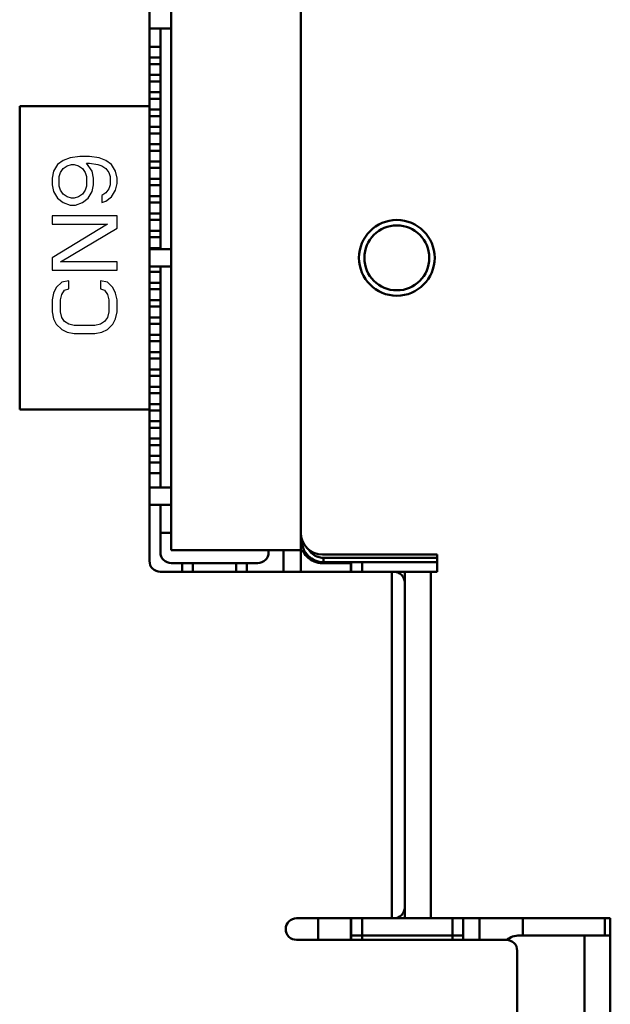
# Model space of a CAD drawing. Header units: millimetres. Extents: x -630 to -92, y 209 to 969.
# Tile 18 of 24: x -256 to -228, y 556 to 601. Entities that reach past the tile are written whole.
import ezdxf

# ---------------------------------------------------------------- set-up
doc = ezdxf.new("R2010")
doc.units = ezdxf.units.MM
doc.header["$LTSCALE"] = 32.67
doc.linetypes.add('AM_ISO08W050', pattern=[18, 12, -1.5, 3, -1.5])
doc.layers.get('0').update_dxf_attribs({"linetype": 'CONTINUOUS'})
doc.layers.add('AM_10', color=7, linetype='AM_ISO08W050', lineweight=50)

msp = doc.modelspace()

# ---------------------------------------------------------------- linework, layer by layer
at = {"color": 7, "linetype": 'Continuous'}
for p, q in [((-253.642, 594.86), (-253.897, 594.672)), ((-253.323, 594.985), (-253.642, 594.86)), ((-252.876, 595.047), (-253.323, 594.985)), ((-252.429, 595.047), (-252.876, 595.047)), ((-251.982, 594.985), (-252.429, 595.047)), ((-251.663, 594.86), (-251.982, 594.985)), ((-251.408, 594.672), (-251.663, 594.86)), ((-254.089, 594.36), (-254.152, 594.047)), ((-253.897, 594.672), (-254.089, 594.36)), ((-253.769, 594.297), (-253.642, 594.485)), ((-253.642, 594.485), (-253.45, 594.61)), ((-253.45, 594.61), (-253.259, 594.672)), ((-253.259, 594.672), (-253.131, 594.672)), ((-253.131, 594.672), (-252.94, 594.61)), ((-252.94, 594.61), (-252.748, 594.485)), ((-252.748, 594.485), (-252.62, 594.297)), ((-252.557, 594.735), (-252.429, 594.735)), ((-252.301, 594.36), (-252.557, 594.735)), ((-252.429, 594.735), (-252.046, 594.672)), ((-252.238, 594.047), (-252.301, 594.36)), ((-252.046, 594.672), (-251.855, 594.61)), ((-251.855, 594.61), (-251.663, 594.485)), ((-251.663, 594.485), (-251.535, 594.297)), ((-251.216, 594.36), (-251.408, 594.672)), ((-251.152, 594.047), (-251.216, 594.36)), ((-254.152, 594.047), (-254.152, 593.735)), ((-253.833, 594.11), (-253.769, 594.297)), ((-253.833, 593.672), (-253.833, 594.11)), ((-252.62, 594.297), (-252.557, 594.11)), ((-252.557, 594.11), (-252.557, 593.672)), ((-252.238, 593.735), (-252.238, 594.047)), ((-251.535, 594.297), (-251.472, 594.11)), ((-251.472, 594.11), (-251.472, 593.735)), ((-251.152, 593.797), (-251.152, 594.047)), ((-254.152, 593.735), (-254.089, 593.422)), ((-253.769, 593.485), (-253.833, 593.672)), ((-253.642, 593.297), (-253.769, 593.485)), ((-252.62, 593.485), (-252.748, 593.297)), ((-252.557, 593.672), (-252.62, 593.485)), ((-252.301, 593.422), (-252.238, 593.735)), ((-251.535, 593.547), (-251.663, 593.36)), ((-251.472, 593.735), (-251.535, 593.547)), ((-251.408, 593.172), (-251.216, 593.485)), ((-251.216, 593.485), (-251.152, 593.797)), ((-254.089, 593.422), (-253.897, 593.11)), ((-253.897, 593.11), (-253.642, 592.922)), ((-253.45, 593.172), (-253.642, 593.297)), ((-253.259, 593.11), (-253.45, 593.172)), ((-253.131, 593.11), (-253.259, 593.11)), ((-252.94, 593.172), (-253.131, 593.11)), ((-252.748, 593.297), (-252.94, 593.172)), ((-252.748, 592.922), (-252.493, 593.11)), ((-252.493, 593.11), (-252.301, 593.422)), ((-251.663, 593.36), (-251.855, 593.235)), ((-251.855, 593.235), (-251.855, 592.922)), ((-251.663, 592.985), (-251.408, 593.172)), ((-253.642, 592.922), (-253.323, 592.797)), ((-253.323, 592.797), (-253.067, 592.797)), ((-253.067, 592.797), (-252.748, 592.922)), ((-251.855, 592.922), (-251.663, 592.985)), ((-254.152, 592.297), (-254.152, 591.922)), ((-251.152, 592.297), (-254.152, 592.297)), ((-251.152, 591.735), (-251.152, 592.297)), ((-251.599, 591.922), (-254.152, 590.36)), ((-254.152, 591.922), (-251.599, 591.922)), ((-253.769, 590.172), (-251.152, 591.735)), ((-254.152, 590.36), (-254.152, 589.797)), ((-251.152, 590.172), (-253.769, 590.172)), ((-251.152, 589.797), (-251.152, 590.172)), ((-254.152, 589.797), (-251.152, 589.797)), ((-253.961, 588.985), (-254.089, 588.735)), ((-253.706, 589.235), (-253.961, 588.985)), ((-253.386, 589.297), (-253.706, 589.235)), ((-253.578, 588.86), (-253.386, 588.922)), ((-253.386, 588.922), (-253.386, 589.297)), ((-251.918, 589.297), (-251.918, 588.922)), ((-251.599, 589.235), (-251.918, 589.297)), ((-251.918, 588.922), (-251.727, 588.86)), ((-251.344, 588.985), (-251.599, 589.235)), ((-251.216, 588.735), (-251.344, 588.985)), ((-254.089, 588.735), (-254.152, 588.422)), ((-253.769, 588.422), (-253.706, 588.672)), ((-253.706, 588.672), (-253.578, 588.86)), ((-251.727, 588.86), (-251.599, 588.672)), ((-251.599, 588.672), (-251.535, 588.422)), ((-251.152, 588.422), (-251.216, 588.735)), ((-254.152, 588.422), (-254.152, 587.86)), ((-253.769, 587.86), (-253.769, 588.422)), ((-251.535, 588.422), (-251.535, 587.86)), ((-251.152, 587.86), (-251.152, 588.422)), ((-254.152, 587.86), (-254.089, 587.547)), ((-254.089, 587.547), (-253.961, 587.297)), ((-253.706, 587.61), (-253.769, 587.86)), ((-253.578, 587.422), (-253.706, 587.61)), ((-251.599, 587.61), (-251.727, 587.422)), ((-251.535, 587.86), (-251.599, 587.61)), ((-251.344, 587.297), (-251.216, 587.547)), ((-251.216, 587.547), (-251.152, 587.86)), ((-253.961, 587.297), (-253.706, 587.047)), ((-253.386, 587.297), (-253.578, 587.422)), ((-253.131, 587.235), (-253.386, 587.297)), ((-252.174, 587.235), (-253.131, 587.235)), ((-251.918, 587.297), (-252.174, 587.235)), ((-251.727, 587.422), (-251.918, 587.297)), ((-251.599, 587.047), (-251.344, 587.297)), ((-253.706, 587.047), (-253.45, 586.922)), ((-253.45, 586.922), (-253.131, 586.86)), ((-253.131, 586.86), (-252.174, 586.86)), ((-252.174, 586.86), (-251.855, 586.922)), ((-251.855, 586.922), (-251.599, 587.047))]:
    msp.add_line(p, q, dxfattribs=at)
at = {"layer": 'AM_10', "color": 7, "linetype": 'Continuous'}
for p, q in [((-249.652, 576.36), (-249.652, 604.36)), ((-248.652, 603.86), (-248.652, 576.86)), ((-242.659, 603.06), (-242.659, 577.66)), ((-249.652, 600.96), (-248.652, 600.96)), ((-249.147, 600.96), (-249.147, 590.76)), ((-255.652, 597.36), (-255.652, 583.36)), ((-249.652, 597.36), (-255.652, 597.36)), ((-248.652, 590.76), (-249.652, 590.76)), ((-249.652, 589.96), (-248.652, 589.96)), ((-249.147, 589.96), (-249.147, 579.76)), ((-255.652, 583.36), (-249.652, 583.36)), ((-248.652, 579.76), (-249.652, 579.76)), ((-249.652, 578.96), (-248.652, 578.96)), ((-249.147, 576.76), (-249.147, 578.96)), ((-248.652, 577.66), (-249.147, 577.66)), ((-242.652, 575.86), (-242.652, 577.617)), ((-248.652, 576.86), (-242.652, 576.86)), ((-244.147, 576.86), (-244.147, 576.76)), ((-243.452, 576.86), (-243.452, 575.86)), ((-241.659, 576.66), (-236.347, 576.66)), ((-236.347, 575.86), (-236.347, 576.66)), ((-244.647, 576.26), (-248.647, 576.26)), ((-247.647, 576.26), (-247.647, 575.86)), ((-245.647, 576.26), (-245.647, 575.86)), ((-241.613, 576.307), (-241.659, 576.26)), ((-241.659, 576.26), (-240.347, 576.26)), ((-241.613, 576.307), (-236.347, 576.307)), ((-241.612, 576.507), (-236.347, 576.507)), ((-241.612, 576.507), (-241.612, 576.307)), ((-240.347, 576.26), (-240.324, 576.283)), ((-240.347, 576.26), (-240.347, 575.86)), ((-249.152, 575.86), (-236.347, 575.86)), ((-238.452, 559.86), (-238.452, 575.86)), ((-237.847, 575.86), (-237.847, 575.36)), ((-236.647, 575.86), (-236.647, 559.86)), ((-237.852, 560.36), (-237.852, 575.36)), ((-237.847, 560.36), (-237.847, 559.86)), ((-242.852, 559.86), (-228.347, 559.86)), ((-241.847, 558.86), (-241.847, 559.86)), ((-240.347, 559.86), (-240.347, 558.86)), ((-240.325, 559.86), (-240.325, 559.06)), ((-239.825, 559.86), (-239.825, 559.06)), ((-235.646, 559.06), (-235.646, 559.86)), ((-235.146, 559.06), (-235.146, 559.86)), ((-234.398, 559.86), (-234.398, 558.86)), ((-232.399, 559.86), (-232.399, 559.06)), ((-228.601, 559.86), (-228.601, 559.06)), ((-228.347, 539.86), (-228.347, 559.86)), ((-240.325, 559.06), (-235.146, 559.06)), ((-232.547, 559.06), (-228.347, 559.06)), ((-229.547, 559.06), (-229.547, 540.66)), ((-233.152, 558.86), (-242.852, 558.86)), ((-232.652, 541.36), (-232.652, 558.36))]:
    msp.add_line(p, q, dxfattribs=at)
at = {"layer": 'AM_10', "color": 4, "linetype": 'Continuous'}
for p, q in [((-249.652, 600.11), (-249.147, 600.11)), ((-249.147, 599.61), (-249.652, 599.61)), ((-249.652, 599.31), (-249.147, 599.31)), ((-249.147, 598.81), (-249.652, 598.81)), ((-249.652, 598.51), (-249.147, 598.51)), ((-249.147, 598.01), (-249.652, 598.01)), ((-249.652, 597.71), (-249.147, 597.71)), ((-249.147, 597.21), (-249.652, 597.21)), ((-249.652, 596.91), (-249.147, 596.91)), ((-249.147, 596.41), (-249.652, 596.41)), ((-249.652, 596.11), (-249.147, 596.11)), ((-249.147, 595.61), (-249.652, 595.61)), ((-249.652, 595.31), (-249.147, 595.31)), ((-249.147, 594.81), (-249.652, 594.81)), ((-249.652, 594.51), (-249.147, 594.51)), ((-249.147, 594.01), (-249.652, 594.01)), ((-249.652, 593.71), (-249.147, 593.71)), ((-249.147, 593.21), (-249.652, 593.21)), ((-249.652, 592.91), (-249.147, 592.91)), ((-249.147, 592.41), (-249.652, 592.41)), ((-249.652, 592.11), (-249.147, 592.11)), ((-249.147, 591.61), (-249.652, 591.61)), ((-249.652, 591.31), (-249.147, 591.31)), ((-249.147, 590.81), (-249.652, 590.81)), ((-249.652, 589.71), (-249.147, 589.71)), ((-249.147, 589.21), (-249.652, 589.21)), ((-249.652, 588.91), (-249.147, 588.91)), ((-249.147, 588.41), (-249.652, 588.41)), ((-249.652, 588.11), (-249.147, 588.11)), ((-249.147, 587.61), (-249.652, 587.61)), ((-249.652, 587.31), (-249.147, 587.31)), ((-249.147, 586.81), (-249.652, 586.81)), ((-249.652, 586.51), (-249.147, 586.51)), ((-249.147, 586.01), (-249.652, 586.01)), ((-249.652, 585.71), (-249.147, 585.71)), ((-249.147, 585.21), (-249.652, 585.21)), ((-249.652, 584.91), (-249.147, 584.91)), ((-249.147, 584.41), (-249.652, 584.41)), ((-249.652, 584.11), (-249.147, 584.11)), ((-249.147, 583.61), (-249.652, 583.61)), ((-249.652, 583.31), (-249.147, 583.31)), ((-249.147, 582.81), (-249.652, 582.81)), ((-249.652, 582.51), (-249.147, 582.51)), ((-249.147, 582.01), (-249.652, 582.01)), ((-249.652, 581.71), (-249.147, 581.71)), ((-249.147, 581.21), (-249.652, 581.21)), ((-249.652, 580.91), (-249.147, 580.91)), ((-249.147, 580.41), (-249.652, 580.41)), ((-248.147, 575.86), (-248.147, 576.26)), ((-245.147, 576.26), (-245.147, 575.86))]:
    msp.add_line(p, q, dxfattribs=at)
at = {"layer": 'AM_10', "color": 7, "linetype": 'Continuous'}
for radius in [1.75, 1.5]:
    msp.add_circle((-238.217, 590.36), radius, dxfattribs=at)
for centre, radius, start, end in [((-241.659, 577.66), 1, 180, 270), ((-248.647, 576.76), 0.5, 180, 270), ((-244.647, 576.76), 0.5, 270, 0), ((-249.152, 576.36), 0.5, 180, 270), ((-238.352, 575.36), 0.5, 0, 90), ((-238.352, 560.36), 0.5, 270, 0), ((-242.852, 559.36), 0.5, 90, 270), ((-232.547, 558.06), 1, 90, 126.8335), ((-233.152, 558.36), 0.5, 0, 90)]:
    msp.add_arc(centre, radius, start, end, dxfattribs=at)
for points, start_tangent, end_tangent in [([(-242.612, 577.307), (-242.536, 576.924)], (0.000062, -1), (0.38215, -0.9241)), ([(-242.042, 576.336), (-242.366, 576.553), (-242.583, 576.877)], (-0.924087, 0.382182), (-0.382182, 0.924087)), ([(-242.536, 576.924), (-242.319, 576.6), (-241.995, 576.383)], (0.38215, -0.9241), (0.924008, -0.382372)), ([(-242.271, 576.854), (-242.177, 576.741), (-241.918, 576.568)], (0.566254, -0.824231), (0.924173, -0.381975)), ([(-241.659, 576.26), (-242.042, 576.336)], (-1, 0), (-0.924087, 0.382182)), ([(-241.995, 576.383), (-241.613, 576.307)], (0.924008, -0.382372), (1, 0.000246)), ([(-241.918, 576.568), (-241.688, 576.51)], (0.924173, -0.381975), (0.995459, -0.095187)), ([(-241.688, 576.51), (-241.612, 576.507)], (0.995459, -0.095187), (0.999999, 0.001082)), ([(-240.324, 576.283), (-240.325, 576.047), (-240.325, 575.86)], (-0.004665, -0.999989), (-0.00057, -1)), ([(-239.817, 576.29), (-239.82, 576.265), (-239.822, 576.193), (-239.824, 576.083), (-239.825, 575.944), (-239.826, 575.86)], (-0.894763, -0.446541), (-0.000514, -1)), ([(-240.325, 559.06), (-240.325, 558.978), (-240.325, 558.902), (-240.325, 558.86)], (-0.000002, -1), (0.002602, -0.999997)), ([(-239.825, 559.06), (-239.825, 559.035), (-239.825, 559.012), (-239.825, 558.989), (-239.825, 558.967), (-239.824, 558.945), (-239.824, 558.923), (-239.823, 558.901), (-239.822, 558.883), (-239.82, 558.862)], (0, -1), (0.216736, -0.97623)), ([(-235.664, 558.86), (-235.657, 558.875), (-235.655, 558.887), (-235.653, 558.903), (-235.651, 558.924), (-235.649, 558.951), (-235.648, 558.984), (-235.647, 559.021)], (1, 0.000106), (0.018017, 0.999838)), ([(-235.647, 559.021), (-235.646, 559.06)], (0.018017, 0.999838), (0.000007, 1)), ([(-235.147, 558.86), (-235.147, 558.924), (-235.146, 559.06)], (0.007835, 0.999969), (0.000039, 1))]:
    msp.add_spline(points, degree=3, dxfattribs=dict(at, start_tangent=start_tangent, end_tangent=end_tangent))

doc.saveas('drawing.dxf')
